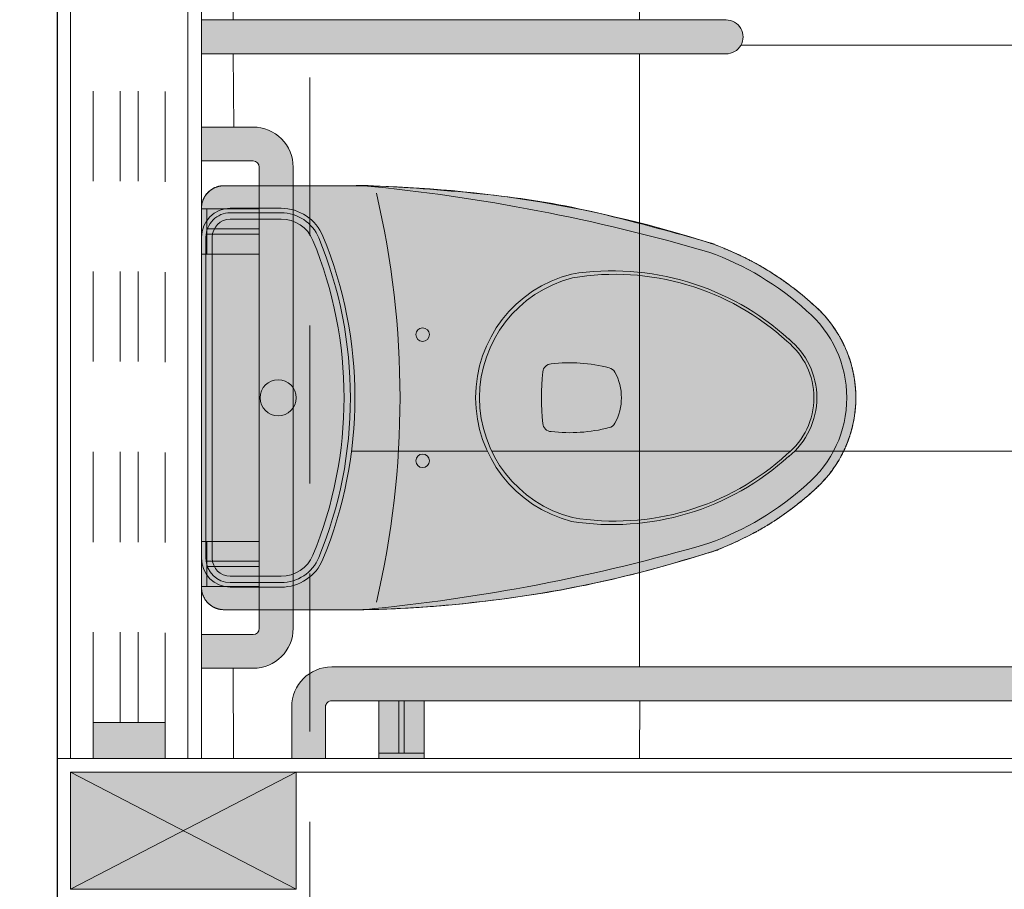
# Model space of a CAD drawing. Header units: millimetres. Extents: x -8931983 to 9630244, y 4 to 18563053.
# Tile 28 of 256: x 349103.718 to 349104.809, y 9281940.749 to 9281941.714. Entities that reach past the tile are written whole.
import ezdxf

# ---------------------------------------------------------------- set-up
doc = ezdxf.new("R2010")
doc.units = ezdxf.units.MM
doc.linetypes.add('01 nivel$0$HIDDEN2', pattern=[0.1875, 0.125, -0.0625])
doc.linetypes.add('DASHED2', pattern=[0.375, 0.25, -0.125])
for name, color, linetype, lineweight in [('.', 7, 'Continuous', 0), ('0_PROYECCIONES 1', 1, 'DASHED2', 0), ('0_VANOS', 30, 'Continuous', 9), ('Ale-Pasamano discapacitado', 220, 'Continuous', 13), ('COLUMNETAS TOP', 253, 'Continuous', 0), ('MURO', 133, 'Continuous', 15), ('TARRAJEO', 32, 'Continuous', 0), ('vereda', 254, 'Continuous', 5)]:
    doc.layers.add(name, color=color, linetype=linetype, lineweight=lineweight)
doc.layers.add('0_TEXTURA PISOS', color=252, linetype='Continuous', lineweight=0, true_color=0x8c8c8c)
doc.layers.add('LMOBILIARIO', color=252, linetype='Continuous', lineweight=5, true_color=0x898989)

# ---------------------------------------------------------------- blocks, each defined once
blk = doc.blocks.new('VEREDAAAAA')
at = {"layer": 'vereda', "elevation": 1.018293e-09}
blk.add_lwpolyline([(-19.03000001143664, -6.97779999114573), (-19.03000001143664, -9.97779999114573), (-19.83000000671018, -9.97779999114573), (-19.83000000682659, -6.97779999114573)], close=True, dxfattribs=at)
blk = doc.blocks.new('3545454')
at = {"layer": '.', "lineweight": 30, "true_color": 0xffffff}
h = blk.add_hatch(color=7, dxfattribs=at)
h.dxf.hatch_style = 1
edge = h.paths.add_edge_path()
edge.add_spline(control_points=[(2729.358670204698, 648.922693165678), (2729.358618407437, 648.9227372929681), (2729.358566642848, 648.9227814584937), (2729.358514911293, 648.9228256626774), (2729.356244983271, 648.9247652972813), (2729.354038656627, 648.926779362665), (2729.345584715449, 648.9350205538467), (2729.339866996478, 648.9417909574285), (2729.329841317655, 648.9563060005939), (2729.3255335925, 648.9640503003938), (2729.318489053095, 648.9802235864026), (2729.315752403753, 648.988652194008), (2729.311952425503, 649.0058789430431), (2729.310889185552, 649.0146766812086), (2729.310475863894, 649.0323127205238), (2729.311125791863, 649.0411506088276), (2729.314114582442, 649.0585364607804), (2729.316453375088, 649.067084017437), (2729.32273251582, 649.0835695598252), (2729.326672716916, 649.0915071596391), (2729.336007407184, 649.1064759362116), (2729.341401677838, 649.1135067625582), (2729.35091673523, 649.1236943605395), (2729.354621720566, 649.1272391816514), (2729.358513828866, 649.1305650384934), (2729.358565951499, 649.1306095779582), (2729.358618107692, 649.1306540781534), (2729.358670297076, 649.1306985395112), (2729.358685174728, 649.1307120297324), (2729.358700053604, 649.1307255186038), (2729.358714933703, 649.1307390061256), (2729.366225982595, 649.1375471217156), (2729.374048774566, 649.1440112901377), (2729.395878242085, 649.1604286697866), (2729.410407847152, 649.1696862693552), (2729.439928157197, 649.1854228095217), (2729.454854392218, 649.1920220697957), (2729.470183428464, 649.1974931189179), (2729.470324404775, 649.1975399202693), (2729.470465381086, 649.1975867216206), (2729.470606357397, 649.197633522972), (2729.59536453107, 649.2377188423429), (2729.724627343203, 649.2592260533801), (2729.855643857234, 649.2616974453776), (2729.907310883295, 649.2616974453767), (2729.958977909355, 649.2616974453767), (2730.010644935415, 649.2616974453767), (2730.025289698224, 649.2616974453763), (2730.035645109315, 649.2513420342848), (2730.035645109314, 649.2366972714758), (2730.035645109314, 649.0966962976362), (2730.035645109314, 648.9566953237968), (2730.035645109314, 648.8166943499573), (2730.035645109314, 648.8020495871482), (2730.025289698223, 648.7916941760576), (2730.010644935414, 648.7916941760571), (2729.958977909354, 648.7916941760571), (2729.907310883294, 648.7916941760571), (2729.855643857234, 648.7916941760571), (2729.724627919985, 648.7941705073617), (2729.595365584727, 648.8156776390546), (2729.470606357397, 648.8557580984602), (2729.470465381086, 648.855804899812), (2729.470324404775, 648.8558517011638), (2729.470183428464, 648.8558985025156), (2729.454854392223, 648.8613695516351), (2729.439928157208, 648.8679688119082), (2729.410407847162, 648.883705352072), (2729.395878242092, 648.8929629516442), (2729.374042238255, 648.909385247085), (2729.366213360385, 648.9158549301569), (2729.358696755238, 648.9226690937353), (2729.358687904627, 648.9226771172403), (2729.358679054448, 648.9226851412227), (2729.358670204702, 648.9226931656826)], knot_values=[0, 0, 0, 0, 0.0014941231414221, 0.0014941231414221, 0.0014941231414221, 0.0670547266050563, 0.0670547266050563, 0.2607319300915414, 0.2607319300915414, 0.4544091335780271, 0.4544091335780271, 0.6480863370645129, 0.6480863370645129, 0.8417635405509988, 0.8417635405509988, 1.035440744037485, 1.035440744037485, 1.229117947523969, 1.229117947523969, 1.422795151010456, 1.422795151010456, 1.616472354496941, 1.616472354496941, 1.728886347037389, 1.728886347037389, 1.728886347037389, 1.730391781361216, 1.730391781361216, 1.730391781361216, 1.730573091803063, 1.730573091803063, 1.730573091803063, 1.822093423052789, 1.822093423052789, 1.977164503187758, 1.977164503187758, 2.124105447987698, 2.124105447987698, 2.124105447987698, 3.124105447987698, 3.124105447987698, 3.124105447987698, 3.416129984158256, 3.416129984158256, 3.416129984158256, 4.416129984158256, 4.416129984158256, 4.416129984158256, 5.986926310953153, 5.986926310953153, 5.986926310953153, 6.986926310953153, 6.986926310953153, 6.986926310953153, 8.557722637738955, 8.557722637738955, 8.557722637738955, 9.557722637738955, 9.557722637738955, 9.557722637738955, 9.84967163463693, 9.84967163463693, 9.84967163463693, 10.84967163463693, 10.84967163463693, 10.84967163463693, 10.9966125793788, 10.9966125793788, 11.15168365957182, 11.15168365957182, 11.2432778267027, 11.2432778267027, 11.2432778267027, 11.24338567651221, 11.24338567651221, 11.24338567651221, 11.24338567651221], weights=[1, 1, 1, 1, 1, 1, 1, 1, 1, 1, 1, 1, 1, 1, 1, 1, 1, 1, 1, 1, 1, 1, 1, 1, 1, 1, 1, 1, 1, 1, 1, 1, 1, 1, 1, 1, 1, 1, 1, 1, 1, 0.9929060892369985, 0.9929060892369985, 1, 1, 1, 1, 0.8047378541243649, 0.8047378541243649, 0.9999999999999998, 1, 1, 1, 0.8047378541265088, 0.8047378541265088, 1, 1, 1, 1, 0.9929097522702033, 0.9929097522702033, 1, 1, 1, 1, 1, 1, 1, 1, 1, 1, 1, 1, 1, 1], degree=3, periodic=0)
at = {"layer": 'LMOBILIARIO'}
for p, q in [((2729.855643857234, 649.2616974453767), (2730.010644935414, 649.2616974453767)), ((2730.035645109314, 648.8166943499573), (2730.035645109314, 649.2366972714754)), ((2729.855643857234, 648.7916941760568), (2730.010644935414, 648.7916941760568))]:
    blk.add_line(p, q, dxfattribs=at)
for points in [[(2729.470606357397, 649.197633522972, -0.0731361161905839), (2729.855643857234, 649.2616974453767, -0.0602939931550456)], [(2729.473544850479, 649.1880749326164, -0.0474634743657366), (2729.855643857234, 649.2616974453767)], [(2729.473544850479, 648.8653166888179, 0.0474634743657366), (2729.855643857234, 648.7916941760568)], [(2729.470606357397, 648.8557580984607, 0.073117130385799), (2729.855643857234, 648.7916941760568, 0.0602939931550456)]]:
    blk.add_lwpolyline(points, format="xyb", dxfattribs=at)
for points in [[(2729.947282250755, 648.8166943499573), (2730.003644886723, 648.8166943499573, 0.414213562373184), (2730.035645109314, 648.8486945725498), (2730.035645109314, 649.2046970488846, 0.4142135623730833), (2730.003644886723, 649.2366972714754), (2729.947282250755, 649.2366972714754, 0.3038626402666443), (2729.901051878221, 649.2057439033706, 0.1979303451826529), (2729.901051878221, 648.8476477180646, 0.3038626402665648)], [(2729.947282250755, 648.8216943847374), (2730.003644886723, 648.8216943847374, 0.4142135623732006), (2730.030645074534, 648.8486945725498), (2730.030645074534, 649.2046970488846, 0.4142135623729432), (2730.003644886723, 649.231697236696), (2729.947282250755, 649.231697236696, 0.3038626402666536), (2729.905674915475, 649.203839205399, 0.1979303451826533), (2729.905674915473, 648.8495524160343, 0.3038626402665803)], [(2729.947282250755, 648.8286944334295), (2730.003644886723, 648.8286944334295, 0.4142135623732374), (2730.023645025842, 648.8486945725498), (2730.023645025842, 649.2046970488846, 0.4142135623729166), (2730.003644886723, 649.2246971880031), (2729.947282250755, 649.2246971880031, 0.303862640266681), (2729.912147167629, 649.2011726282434, 0.1979303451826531), (2729.912147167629, 648.852218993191, 0.3038626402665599)]]:
    blk.add_lwpolyline(points, format="xyb", close=True, dxfattribs=at)
for centre, radius in [((2729.790599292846, 649.0966962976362), 0.0075000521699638), ((2729.950644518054, 649.0266958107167), 0.0200001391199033), ((2729.790599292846, 648.9566953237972), 0.0075000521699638)]:
    blk.add_circle(centre, radius, dxfattribs=at)
for centre, radius, start, end in [((2730.010644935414, 649.2366972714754), 0.0250001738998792, 0, 90), ((2730.809843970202, 649.0266958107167), 0.9942003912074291, 166.812477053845, 193.1875229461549), ((2729.58046539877, 648.8767679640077), 0.2905846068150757, 81.03981763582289, 132.3116882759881), ((2729.577556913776, 648.8817900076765), 0.2817156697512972, 80.38229528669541, 132.5542495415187), ((2729.590346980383, 649.0266958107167), 0.1416009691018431, 284.4675486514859, 75.53245134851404), ((2729.590346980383, 649.0266958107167), 0.1372009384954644, 284.4675486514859, 75.53245134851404), ((2729.437394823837, 649.0266958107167), 0.0835544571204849, 128.8077197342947, 231.1922802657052), ((2729.437394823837, 649.0266958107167), 0.0803544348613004, 128.8077197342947, 231.1922802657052), ((2729.627666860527, 648.8912531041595), 0.1742060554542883, 83.21980348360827, 104.5394938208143), ((2729.647603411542, 649.0542606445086), 0.0100000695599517, 5.984364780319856, 86.3860028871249), ((2729.628680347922, 649.0266958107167), 0.0583366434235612, 150.9043847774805, 209.0956152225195), ((2729.586443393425, 649.0502003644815), 0.0100000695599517, 104.5394938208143, 150.9043847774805), ((2729.38465130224, 649.0266958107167), 0.274393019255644, 354.0156352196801, 5.984364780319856), ((2729.586443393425, 649.0031912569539), 0.0100000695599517, 209.0956152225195, 255.4605061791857), ((2729.647603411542, 648.9991309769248), 0.0100000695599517, 273.6139971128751, 354.0156352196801), ((2729.627666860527, 649.1621385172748), 0.1742060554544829, 255.4605061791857, 276.7801965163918), ((2729.58046539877, 649.1766236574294), 0.2905846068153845, 227.6883117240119, 278.9601823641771), ((2729.577556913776, 649.1716016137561), 0.2817156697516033, 227.4457504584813, 279.6177047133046), ((2730.010644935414, 648.8166943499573), 0.0250001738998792, 270, 0)]:
    blk.add_arc(centre, radius, start, end, dxfattribs=at)
at = {"layer": 'LMOBILIARIO', "extrusion": (0, 0, -1)}
blk.add_ellipse((2729.581882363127, 648.8845299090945), major_axis=(0.227899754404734, 0.227899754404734), ratio=0.999999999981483, start_param=4.760772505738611, end_param=5.154971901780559, dxfattribs=at)
at = {"layer": 'LMOBILIARIO'}
for centre, major_axis, ratio, start_param, end_param in [((2729.447270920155, 649.0266958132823), (0.0895379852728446, -0.0895379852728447), 0.9999999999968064, 3.060588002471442, 4.793393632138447), ((2729.581882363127, 649.1688617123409), (0.2278997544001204, 0.2278997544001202), 0.9999999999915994, 3.189976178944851, 3.584175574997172)]:
    blk.add_ellipse(centre, major_axis=major_axis, ratio=ratio, start_param=start_param, end_param=end_param, dxfattribs=at)
blk.add_rational_spline([(2729.358670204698, 648.922693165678), (2729.358618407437, 648.9227372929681), (2729.358566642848, 648.9227814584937), (2729.358514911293, 648.9228256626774), (2729.356244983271, 648.9247652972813), (2729.354038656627, 648.926779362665), (2729.345584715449, 648.9350205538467), (2729.339866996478, 648.9417909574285), (2729.329841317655, 648.9563060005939), (2729.3255335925, 648.9640503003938), (2729.318489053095, 648.9802235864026), (2729.315752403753, 648.988652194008), (2729.311952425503, 649.0058789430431), (2729.310889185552, 649.0146766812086), (2729.310475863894, 649.0323127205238), (2729.311125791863, 649.0411506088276), (2729.314114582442, 649.0585364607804), (2729.316453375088, 649.067084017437), (2729.32273251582, 649.0835695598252), (2729.326672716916, 649.0915071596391), (2729.336007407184, 649.1064759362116), (2729.341401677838, 649.1135067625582), (2729.35091673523, 649.1236943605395), (2729.354621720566, 649.1272391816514), (2729.358513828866, 649.1305650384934), (2729.358565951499, 649.1306095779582), (2729.358618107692, 649.1306540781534), (2729.358670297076, 649.1306985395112), (2729.358685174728, 649.1307120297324), (2729.358700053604, 649.1307255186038), (2729.358714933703, 649.1307390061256), (2729.366225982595, 649.1375471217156), (2729.374048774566, 649.1440112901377), (2729.395878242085, 649.1604286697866), (2729.410407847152, 649.1696862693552), (2729.439928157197, 649.1854228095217), (2729.454854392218, 649.1920220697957), (2729.470183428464, 649.1974931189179), (2729.470324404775, 649.1975399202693), (2729.470465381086, 649.1975867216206), (2729.470606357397, 649.197633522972), (2729.59536453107, 649.2377188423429), (2729.724627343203, 649.2592260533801), (2729.855643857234, 649.2616974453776), (2729.907310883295, 649.2616974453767), (2729.958977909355, 649.2616974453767), (2730.010644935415, 649.2616974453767), (2730.025289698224, 649.2616974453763), (2730.035645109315, 649.2513420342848), (2730.035645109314, 649.2366972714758), (2730.035645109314, 649.0966962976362), (2730.035645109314, 648.9566953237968), (2730.035645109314, 648.8166943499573), (2730.035645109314, 648.8020495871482), (2730.025289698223, 648.7916941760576), (2730.010644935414, 648.7916941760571), (2729.958977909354, 648.7916941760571), (2729.907310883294, 648.7916941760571), (2729.855643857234, 648.7916941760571), (2729.724627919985, 648.7941705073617), (2729.595365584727, 648.8156776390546), (2729.470606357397, 648.8557580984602), (2729.470465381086, 648.855804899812), (2729.470324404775, 648.8558517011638), (2729.470183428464, 648.8558985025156), (2729.454854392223, 648.8613695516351), (2729.439928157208, 648.8679688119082), (2729.410407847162, 648.883705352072), (2729.395878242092, 648.8929629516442), (2729.374042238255, 648.909385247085), (2729.366213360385, 648.9158549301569), (2729.358696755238, 648.9226690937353), (2729.358687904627, 648.9226771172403), (2729.358679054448, 648.9226851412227), (2729.358670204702, 648.9226931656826)], [1, 1, 1, 1, 1, 1, 1, 1, 1, 1, 1, 1, 1, 1, 1, 1, 1, 1, 1, 1, 1, 1, 1, 1, 1, 1, 1, 1, 1, 1, 1, 1, 1, 1, 1, 1, 1, 1, 1, 1, 1, 0.9929060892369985, 0.9929060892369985, 1, 1, 1, 1, 0.8047378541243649, 0.8047378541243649, 0.9999999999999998, 1, 1, 1, 0.8047378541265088, 0.8047378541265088, 1, 1, 1, 1, 0.9929097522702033, 0.9929097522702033, 1, 1, 1, 1, 1, 1, 1, 1, 1, 1, 1, 1, 1, 1], degree=3, knots=[0, 0, 0, 0, 0.0014941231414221, 0.0014941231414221, 0.0014941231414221, 0.0670547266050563, 0.0670547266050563, 0.2607319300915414, 0.2607319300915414, 0.4544091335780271, 0.4544091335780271, 0.6480863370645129, 0.6480863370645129, 0.8417635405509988, 0.8417635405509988, 1.035440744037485, 1.035440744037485, 1.229117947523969, 1.229117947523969, 1.422795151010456, 1.422795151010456, 1.616472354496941, 1.616472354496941, 1.728886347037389, 1.728886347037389, 1.728886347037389, 1.730391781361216, 1.730391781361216, 1.730391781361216, 1.730573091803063, 1.730573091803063, 1.730573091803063, 1.822093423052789, 1.822093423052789, 1.977164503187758, 1.977164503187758, 2.124105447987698, 2.124105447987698, 2.124105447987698, 3.124105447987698, 3.124105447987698, 3.124105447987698, 3.416129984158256, 3.416129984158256, 3.416129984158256, 4.416129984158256, 4.416129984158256, 4.416129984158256, 5.986926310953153, 5.986926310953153, 5.986926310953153, 6.986926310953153, 6.986926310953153, 6.986926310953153, 8.557722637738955, 8.557722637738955, 8.557722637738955, 9.557722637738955, 9.557722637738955, 9.557722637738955, 9.84967163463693, 9.84967163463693, 9.84967163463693, 10.84967163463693, 10.84967163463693, 10.84967163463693, 10.9966125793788, 10.9966125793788, 11.15168365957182, 11.15168365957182, 11.2432778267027, 11.2432778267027, 11.2432778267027, 11.24338567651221, 11.24338567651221, 11.24338567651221, 11.24338567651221], dxfattribs=at)
for points, knots in [([(2729.358550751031, 649.1305900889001), (2729.366111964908, 649.1374528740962), (2729.373989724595, 649.1439668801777), (2729.395878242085, 649.1604286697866), (2729.410407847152, 649.1696862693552), (2729.439928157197, 649.1854228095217), (2729.454854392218, 649.1920220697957), (2729.470183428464, 649.1974931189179)], [5.546170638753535, 5.546170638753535, 5.546170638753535, 5.546170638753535, 5.638358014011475, 5.638358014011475, 5.793429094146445, 5.793429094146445, 5.940370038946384, 5.940370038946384, 5.940370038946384, 5.940370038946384]), ([(2729.35879583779, 649.1308053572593), (2729.354800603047, 649.1274100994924), (2729.351001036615, 649.1237846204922), (2729.341401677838, 649.1135067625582), (2729.336007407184, 649.1064759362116), (2729.326672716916, 649.0915071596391), (2729.32273251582, 649.0835695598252), (2729.316453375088, 649.067084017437), (2729.314114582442, 649.0585364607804), (2729.311125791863, 649.0411506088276), (2729.310475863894, 649.0323127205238), (2729.310889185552, 649.0146766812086), (2729.311952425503, 649.0058789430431), (2729.315752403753, 648.988652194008), (2729.318489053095, 648.9802235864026), (2729.3255335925, 648.9640503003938), (2729.329841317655, 648.9563060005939), (2729.339866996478, 648.9417909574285), (2729.345584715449, 648.9350205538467), (2729.354126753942, 648.9266934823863), (2729.356426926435, 648.9245994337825), (2729.358795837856, 648.9225862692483)], [0.7043935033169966, 0.7043935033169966, 0.7043935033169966, 0.7043935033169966, 0.8195193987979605, 0.8195193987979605, 1.013196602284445, 1.013196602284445, 1.206873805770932, 1.206873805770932, 1.400551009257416, 1.400551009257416, 1.594228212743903, 1.594228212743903, 1.787905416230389, 1.787905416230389, 1.981582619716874, 1.981582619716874, 2.17525982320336, 2.17525982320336, 2.368937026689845, 2.368937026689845, 2.437199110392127, 2.437199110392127, 2.437199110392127, 2.437199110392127]), ([(2729.358550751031, 648.9228015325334), (2729.366111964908, 648.9159387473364), (2729.373989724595, 648.909424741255), (2729.395878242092, 648.8929629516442), (2729.410407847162, 648.883705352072), (2729.439928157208, 648.8679688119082), (2729.454854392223, 648.8613695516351), (2729.470183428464, 648.8558985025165)], [5.546170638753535, 5.546170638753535, 5.546170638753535, 5.546170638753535, 5.638358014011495, 5.638358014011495, 5.793429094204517, 5.793429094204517, 5.940370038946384, 5.940370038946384, 5.940370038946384, 5.940370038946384])]:
    blk.add_open_spline(points, degree=3, knots=knots, dxfattribs=at)
blk = doc.blocks.new('4t46654')
at = {"layer": 'Ale-Pasamano discapacitado', "true_color": 0xffffff}
h = blk.add_hatch(color=7, dxfattribs=at)
h.dxf.hatch_style = 1
edge = h.paths.add_edge_path()
edge.add_line((2697.610999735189, 618.289473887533), (2697.610999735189, 617.8752155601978))
edge.add_arc((2697.655356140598, 617.8752155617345), 0.0443564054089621, 180.000001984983, 270.0000011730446)
edge.add_line((2697.655356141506, 617.8308591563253), (2697.712624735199, 617.8308591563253))
edge.add_line((2697.712624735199, 617.8308591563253), (2697.712624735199, 617.8683591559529))
edge.add_line((2697.712624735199, 617.8683591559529), (2697.655356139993, 617.8683591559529))
edge.add_arc((2697.655356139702, 617.8752155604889), 0.0068564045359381, 180.0000024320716, 270.00000243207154, ccw=False)
edge.add_line((2697.648499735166, 617.8752155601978), (2697.648499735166, 618.786502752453))
edge.add_arc((2697.655356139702, 618.786502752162), 0.0068564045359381, 89.99999756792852, 179.9999975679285, ccw=False)
edge.add_line((2697.655356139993, 618.793359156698), (2697.712624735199, 618.793359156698))
edge.add_line((2697.712624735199, 618.793359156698), (2697.712624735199, 618.8308591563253))
edge.add_line((2697.712624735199, 618.8308591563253), (2697.655356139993, 618.8308591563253))
edge.add_arc((2697.655356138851, 618.7865027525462), 0.0443564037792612, 89.99999852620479, 179.9999977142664)
edge.add_line((2697.610999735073, 618.7865027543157), (2697.610999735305, 618.289473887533))
h.paths.add_polyline_path([(2697.712624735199, 617.9274841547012), (2697.648499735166, 617.9274841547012), (2697.648499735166, 617.9774841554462), (2697.712624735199, 617.9774841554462)], flags=17)
h.paths.add_polyline_path([(2697.712624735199, 618.6842341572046), (2697.648499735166, 618.6842341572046), (2697.648499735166, 618.734234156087), (2697.712624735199, 618.734234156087)], flags=17)
h = blk.add_hatch(color=7, dxfattribs=at)
h.dxf.hatch_style = 1
h.paths.add_polyline_path([(2696.893874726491, 618.3121120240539, -0.9999235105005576), (2696.931374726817, 618.3121091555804), (2696.931374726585, 617.730859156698), (2696.893874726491, 617.730859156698)])
h = blk.add_hatch(color=7, dxfattribs=at)
h.dxf.hatch_style = 1
h.paths.add_polyline_path([(2697.103376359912, 617.7308561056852), (2697.153376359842, 617.7308561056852), (2697.153376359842, 617.794981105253), (2697.103376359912, 617.794981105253)])
h.paths.add_polyline_path([(2697.471873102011, 617.7308561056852), (2697.521873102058, 617.7308561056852), (2697.521873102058, 617.794981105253), (2697.471873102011, 617.794981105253)])
edge = h.paths.add_edge_path()
edge.add_line((2697.612623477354, 617.7881277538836), (2697.612623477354, 617.7308591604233))
edge.add_line((2697.612623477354, 617.7308591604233), (2697.575123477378, 617.7308591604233))
edge.add_line((2697.575123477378, 617.7308591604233), (2697.575123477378, 617.7881277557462))
edge.add_arc((2697.568267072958, 617.7881277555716), 0.0068564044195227, 1.4592429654e-06, 90.00000145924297)
edge.add_line((2697.568267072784, 617.7949841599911), (2697.312722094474, 617.7949841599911))
edge.add_line((2697.312722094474, 617.7949841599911), (2697.056979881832, 617.7949841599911))
edge.add_arc((2697.056979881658, 617.7881277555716), 0.0068564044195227, 89.99999854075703, 179.999998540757)
edge.add_line((2697.050123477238, 617.7881277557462), (2697.050123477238, 617.7308591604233))
edge.add_line((2697.050123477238, 617.7308591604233), (2697.012623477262, 617.7308591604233))
edge.add_line((2697.012623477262, 617.7308591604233), (2697.012623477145, 617.7881277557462))
edge.add_arc((2697.056979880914, 617.7881277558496), 0.0443564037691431, 90.00000001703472, 180.0000001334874, ccw=False)
edge.add_line((2697.056979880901, 617.8324841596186), (2697.568267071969, 617.8324841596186))
edge.add_arc((2697.568267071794, 617.7881277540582), 0.0443564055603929, -2.2556292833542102e-07, 89.99999977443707, ccw=False)
at = {"layer": 'LMOBILIARIO', "elevation": -0.1573423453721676}
for points in [[(2697.610999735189, 618.289473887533), (2697.610999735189, 617.8752155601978, 0.414213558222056), (2697.655356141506, 617.8308591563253), (2697.712624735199, 617.8308591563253), (2697.712624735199, 617.8683591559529), (2697.655356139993, 617.8683591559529, -0.4142135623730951), (2697.648499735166, 617.8752155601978), (2697.648499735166, 618.786502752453, -0.4142135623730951), (2697.655356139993, 618.793359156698), (2697.712624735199, 618.793359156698), (2697.712624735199, 618.8308591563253), (2697.655356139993, 618.8308591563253, 0.414213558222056), (2697.610999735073, 618.7865027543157), (2697.610999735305, 618.289473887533)], [(2696.893874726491, 618.3121119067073), (2696.893874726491, 617.730859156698), (2696.931374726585, 617.730859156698), (2696.931374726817, 618.3121091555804, 1.000076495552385), (2696.893874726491, 618.3121062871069)]]:
    blk.add_lwpolyline(points, format="xyb", dxfattribs=at)
for points in [[(2697.712624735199, 618.6842341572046), (2697.648499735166, 618.6842341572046), (2697.648499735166, 618.734234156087), (2697.712624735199, 618.734234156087)], [(2697.706624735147, 618.6842341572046), (2697.712624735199, 618.6842341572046), (2697.712624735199, 618.734234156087), (2697.706624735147, 618.734234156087)], [(2697.706624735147, 618.7122341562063), (2697.706624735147, 618.7062341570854), (2697.648499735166, 618.7062341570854), (2697.648499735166, 618.7122341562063)], [(2697.712624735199, 617.9274841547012), (2697.648499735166, 617.9274841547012), (2697.648499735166, 617.9774841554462), (2697.712624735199, 617.9774841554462)], [(2697.706624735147, 617.9274841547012), (2697.712624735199, 617.9274841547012), (2697.712624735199, 617.9774841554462), (2697.706624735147, 617.9774841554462)], [(2697.706624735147, 617.9554841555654), (2697.706624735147, 617.949484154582), (2697.648499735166, 617.949484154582), (2697.648499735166, 617.9554841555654)], [(2697.103376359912, 617.7308561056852), (2697.153376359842, 617.7308561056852), (2697.153376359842, 617.794981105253), (2697.103376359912, 617.794981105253)], [(2697.131376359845, 617.736856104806), (2697.125376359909, 617.736856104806), (2697.125376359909, 617.794981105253), (2697.131376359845, 617.794981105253)], [(2697.471873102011, 617.7308561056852), (2697.521873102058, 617.7308561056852), (2697.521873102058, 617.794981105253), (2697.471873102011, 617.794981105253)], [(2697.493873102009, 617.736856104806), (2697.49987310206, 617.736856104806), (2697.49987310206, 617.794981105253), (2697.493873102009, 617.794981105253)], [(2697.103376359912, 617.7308561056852), (2697.153376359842, 617.7308561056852), (2697.153376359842, 617.736856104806), (2697.103376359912, 617.736856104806)], [(2697.521873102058, 617.7308561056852), (2697.471873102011, 617.7308561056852), (2697.471873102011, 617.736856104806), (2697.521873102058, 617.736856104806)]]:
    blk.add_lwpolyline(points, close=True, dxfattribs=at)
at = {"layer": 'LMOBILIARIO', "flags": 128}
blk.add_lwpolyline([(2697.612623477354, 617.7881277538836), (2697.612623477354, 617.7308591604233), (2697.575123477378, 617.7308591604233), (2697.575123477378, 617.7881277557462, 0.4142135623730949), (2697.568267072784, 617.7949841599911), (2697.312722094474, 617.7949841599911), (2697.056979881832, 617.7949841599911, 0.4142135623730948), (2697.050123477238, 617.7881277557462), (2697.050123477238, 617.7308591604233), (2697.012623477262, 617.7308591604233), (2697.012623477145, 617.7881277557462, -0.4142135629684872), (2697.056979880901, 617.8324841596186), (2697.568267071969, 617.8324841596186, -0.4142135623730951)], format="xyb", close=True, dxfattribs=at)
blk = doc.blocks.new('*U1751')
at = {"linetype": 'Continuous', "true_color": 0xbebebe}
blk.add_hatch(color=9, dxfattribs=at).paths.add_polyline_path([(3032.131410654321, 1351.188780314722), (3032.131410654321, 1351.268780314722), (3032.171410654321, 1351.268780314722), (3032.171410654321, 1351.188780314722)])
at = {"layer": '0_VANOS', "linetype": 'Continuous'}
for p, q in [((3032.131410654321, 1351.268780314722), (3032.171410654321, 1351.268780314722)), ((3032.131410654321, 1351.268780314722), (3032.131410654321, 1351.188780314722)), ((3032.171410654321, 1351.268780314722), (3032.171410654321, 1351.188780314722)), ((3032.171410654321, 1351.188780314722), (3032.131410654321, 1351.188780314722))]:
    blk.add_line(p, q, dxfattribs=at)
at = {"layer": '0_VANOS', "linetype": '01 nivel$0$HIDDEN2', "ltscale": 0.5}
for p, q in [((3032.170780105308, 1351.268780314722), (3033.850780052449, 1351.268780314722)), ((3032.171410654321, 1351.238780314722), (3033.851410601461, 1351.238780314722)), ((3032.171410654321, 1351.218780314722), (3033.851410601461, 1351.218780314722)), ((3032.171410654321, 1351.188780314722), (3033.851410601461, 1351.188780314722))]:
    blk.add_line(p, q, dxfattribs=at)
blk = doc.blocks.new('ADMIII PLATA GG')
at = {"layer": '0_TEXTURA PISOS'}
h = blk.add_hatch(dxfattribs=at)
h.set_pattern_fill('_USER', color=256, scale=0.45, angle=180, style=0, double=1, pattern_type=0)
h.set_pattern_definition([(180, (-15.04496722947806, -5.815000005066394), (-1e-16, -0.45), []), (270, (-15.04496722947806, -5.815000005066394), (0.45, -1e-16), [])])
h.paths.add_polyline_path([(-16.7750000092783, -5.815000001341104), (-17.53500001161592, -5.814999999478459), (-17.53500001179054, -7.045544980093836), (-16.7750000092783, -7.045544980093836), (-16.7750000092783, -6.695408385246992), (-16.81409701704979, -6.695408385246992, -1), (-17.01409701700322, -6.695408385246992, -1), (-16.81409701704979, -6.695408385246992), (-16.7750000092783, -6.695408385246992)], flags=17)
h.paths.add_polyline_path([(-17.53500001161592, -5.814999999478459), (-17.6550003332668, -5.814999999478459), (-17.6550002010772, -6.31710846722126), (-17.64250001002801, -6.31710846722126), (-17.64250001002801, -6.34835846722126), (-17.54750001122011, -6.34835846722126), (-17.54750001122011, -6.342107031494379), (-17.53500001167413, -6.342107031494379)])
h.paths.add_polyline_path([(-17.53500001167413, -6.392107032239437), (-17.54750001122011, -6.392107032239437), (-17.54750001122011, -6.385857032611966), (-17.64250001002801, -6.385857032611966), (-17.64250001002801, -6.417108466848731), (-17.65500000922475, -6.417108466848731), (-17.65500000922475, -7.045544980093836), (-17.53500001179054, -7.045544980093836)])
h.paths.add_polyline_path([(-15.20496722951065, -6.815000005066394), (-15.14496722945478, -6.815000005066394), (-15.14496722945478, -6.775000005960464), (-15.0849672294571, -6.775000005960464), (-15.0849672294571, -6.790000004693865), (-15.04496722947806, -6.790000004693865), (-15.04496722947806, -5.840000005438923), (-15.0849672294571, -5.840000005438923), (-15.0849672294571, -5.855000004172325), (-15.14496722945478, -5.855000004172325), (-15.14496722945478, -5.814999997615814), (-16.7750000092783, -5.814999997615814), (-16.7750000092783, -7.045544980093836), (-17.07375001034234, -7.046249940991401, -1), (-17.07375001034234, -7.083749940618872), (-17.53500001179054, -7.083749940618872), (-17.53500001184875, -7.266279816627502, -0.1243636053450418), (-17.52040635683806, -7.285951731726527, -0.1979303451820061), (-17.52040635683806, -7.644047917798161, -0.124363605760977), (-17.53500001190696, -7.663719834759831), (-17.53500001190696, -7.770660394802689, -0.1463555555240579), (-17.51064360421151, -7.763374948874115), (-17.09638527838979, -7.763374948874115), (-16.59935641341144, -7.763374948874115, -0.4142135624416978), (-16.55500000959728, -7.807731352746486), (-16.55500000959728, -7.864999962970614), (-15.75050757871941, -7.86499997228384), (-15.75050757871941, -7.579009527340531, -0.4142135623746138), (-15.71070409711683, -7.539206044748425), (-15.36031106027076, -7.539206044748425, -0.4142135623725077), (-15.32050757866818, -7.579009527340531), (-15.32050757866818, -7.864999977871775), (-15.20496722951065, -7.86499997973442)])
h.paths.add_polyline_path([(-16.20465524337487, -7.596999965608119, -0.1137849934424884), (-16.16861247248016, -7.597101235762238, -0.1273108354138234), (-16.14214879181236, -7.615458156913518, -0.0743932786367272), (-16.11465524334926, -7.660999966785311, 0.0257676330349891), (-16.09765524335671, -7.699999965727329, 0.1440090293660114), (-16.08565524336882, -7.716999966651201, 0.1223636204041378), (-16.06565524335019, -7.726999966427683, -0.0732077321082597), (-16.05885043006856, -7.729610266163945, -0.3756576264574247), (-16.05753427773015, -7.733334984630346, -0.1772529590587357), (-16.0876552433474, -7.766999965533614, -0.0100999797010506), (-16.18665524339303, -7.768999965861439, -0.0100999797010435), (-16.28565524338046, -7.766999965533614, -0.1772529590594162), (-16.3157762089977, -7.733334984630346, -0.3756576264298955), (-16.3144600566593, -7.729610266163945, -0.0732077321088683), (-16.30765524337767, -7.726999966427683, 0.1223636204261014), (-16.28765524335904, -7.716999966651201, 0.1440090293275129), (-16.27565524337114, -7.699999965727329, 0.0257676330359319), (-16.2586552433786, -7.660999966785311, -0.0743932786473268), (-16.2311616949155, -7.615458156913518, -0.1251224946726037)], flags=16)
h.paths.add_polyline_path([(-16.14865524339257, -7.758999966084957), (-16.161155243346, -7.758999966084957, -1), (-16.17015524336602, -7.758999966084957), (-16.18215524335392, -7.758999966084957, -0.4142135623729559), (-16.18665524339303, -7.763499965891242, -0.4142135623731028), (-16.19115524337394, -7.758999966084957), (-16.20315524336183, -7.758999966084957, -1), (-16.21215524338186, -7.758999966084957), (-16.2246552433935, -7.758999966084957, -1)], flags=0)
h.paths.add_polyline_path([(-16.16862402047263, -7.74096874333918, -0.1989123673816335), (-16.16730600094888, -7.744150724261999, -1), (-16.1763060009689, -7.744150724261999, -0.1711548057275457), (-16.17531059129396, -7.741327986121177, 0.0892363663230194), (-16.18218114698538, -7.738482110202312, -0.8980265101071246), (-16.19112933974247, -7.738482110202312, 0.0892363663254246), (-16.19799989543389, -7.741327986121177, -0.1711548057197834), (-16.19700448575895, -7.744150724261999, -1), (-16.20600448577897, -7.744150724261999, -0.2510139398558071), (-16.20574712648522, -7.739908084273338, -0.3984731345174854)], flags=0)
h.paths.add_polyline_path([(-16.20711817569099, -7.780283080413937), (-16.19981695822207, -7.780283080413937), (-16.19459332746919, -7.780283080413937), (-16.17890696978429, -7.780283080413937), (-16.17367125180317, -7.780283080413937), (-16.16621966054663, -7.780283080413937), (-16.16825412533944, -7.796782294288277, -0.4968626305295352), (-16.17319416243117, -7.839534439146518), (-16.17265524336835, -7.815283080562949), (-16.2006552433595, -7.815283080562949), (-16.20010934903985, -7.839848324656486, -0.5118357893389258), (-16.20511339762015, -7.796332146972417)], flags=16)
h.paths.add_polyline_path([(-17.00431124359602, -7.530050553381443, -0.2273991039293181), (-17.2450778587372, -7.602110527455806, -0.7747357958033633), (-17.2450778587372, -7.327889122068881, -0.2273991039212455), (-17.00431124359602, -7.399949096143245, -0.4783405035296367)], flags=16)
h.paths.add_polyline_path([(-17.0063904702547, -7.527616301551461, -0.231658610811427), (-17.24397859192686, -7.597850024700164, -0.7747357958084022), (-17.24397859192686, -7.332149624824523, -0.2316586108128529), (-17.0063904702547, -7.402383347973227, -0.4790368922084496)], flags=0)
h.paths.add_polyline_path([(-17.19705971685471, -7.493367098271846, -0.2051108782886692), (-17.20328738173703, -7.498184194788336, -0.0932939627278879), (-17.26758823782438, -7.502544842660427, -0.3659561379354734), (-17.27690346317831, -7.493607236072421, -0.0522709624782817), (-17.27690346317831, -7.436392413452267, -0.3659561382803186), (-17.26758823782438, -7.427454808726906, -0.0932939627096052), (-17.20328738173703, -7.431815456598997, -0.2051108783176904), (-17.19705971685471, -7.436632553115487, -0.2595079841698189)], flags=0)
h.paths.add_polyline_path([(-17.41745382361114, -7.394999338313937, -1), (-17.40245371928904, -7.394999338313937, -1)], flags=16)
h.paths.add_polyline_path([(-17.41745382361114, -7.535000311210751, -1), (-17.40245371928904, -7.535000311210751, -1)], flags=16)
h.paths.add_polyline_path([(-17.53500001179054, -7.083749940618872), (-17.65500000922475, -7.083749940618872), (-17.65500000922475, -7.164998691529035), (-17.59773141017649, -7.164998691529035, -0.4142135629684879), (-17.55337500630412, -7.209355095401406), (-17.55337500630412, -7.229998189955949), (-17.53500001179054, -7.229998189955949)])
h.paths.add_polyline_path([(-17.53500001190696, -7.770660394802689), (-17.53500001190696, -7.700001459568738), (-17.55337500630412, -7.700001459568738), (-17.55337500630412, -7.72064228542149, -0.4142135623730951), (-17.59773141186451, -7.764998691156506), (-17.65500000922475, -7.764998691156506), (-17.65500000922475, -7.864999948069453), (-17.55500000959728, -7.864999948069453), (-17.55500000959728, -7.807731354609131, -0.2525479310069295)])
h.paths.add_polyline_path([(-16.70162500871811, -7.800874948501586), (-17.40837501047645, -7.800874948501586), (-17.40837501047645, -7.864999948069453), (-16.70162500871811, -7.864999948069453), (-16.70162500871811, -7.858999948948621)], flags=17)
h.paths.add_polyline_path([(-17.21157606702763, -6.4819469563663), (-15.24854741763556, -6.4819469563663), (-15.24854741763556, -6.069805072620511), (-17.21157606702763, -6.069805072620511)], flags=25)
h.paths.add_polyline_path([(-16.7069688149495, -6.922158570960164), (-15.71496335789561, -6.922158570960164), (-15.71496335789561, -6.674873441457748), (-16.7069688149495, -6.674873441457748)], flags=24)
h.paths.add_polyline_path([(-16.6811468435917, -6.737537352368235), (-15.76379350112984, -6.737537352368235), (-15.76379350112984, -6.490252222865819), (-16.6811468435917, -6.490252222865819)], flags=24)
at = {"layer": 'COLUMNETAS TOP', "true_color": 0xc0c0c0}
blk.add_hatch(color=9, dxfattribs=at).paths.add_polyline_path([(-17.80000000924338, -7.879999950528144), (-17.55000000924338, -7.879999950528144), (-17.55000000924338, -8.009999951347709), (-17.80000000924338, -8.009999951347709)])
blk.add_line((-17.81500033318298, -6.105000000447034), (-17.81500000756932, -10.54499999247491))
at = {"layer": '0_PROYECCIONES 1', "ltscale": 0.7}
blk.add_lwpolyline([(-17.53500001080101, -0.7149999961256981), (-17.81500000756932, -0.7149999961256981), (-17.81500001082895, -21.58500000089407), (-17.53500001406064, -21.58500000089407)], close=True, dxfattribs=at)
at = {"layer": 'COLUMNETAS TOP'}
for p, q in [((-17.55000000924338, -7.879999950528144), (-17.80000000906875, -8.009999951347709)), ((-17.80000000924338, -7.879999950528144), (-17.55000000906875, -8.009999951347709))]:
    blk.add_line(p, q, dxfattribs=at)
blk.add_lwpolyline([(-17.80000000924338, -7.879999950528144), (-17.55000000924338, -7.879999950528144), (-17.55000000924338, -8.009999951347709), (-17.80000000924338, -8.009999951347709)], close=True, dxfattribs=at)
at = {"layer": 'MURO'}
for p, q in [((-17.80000000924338, -6.105000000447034), (-17.80000000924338, -7.864999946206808)), ((-17.67000000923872, -6.105000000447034), (-17.67000000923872, -7.864999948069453)), ((-17.55000000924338, -7.879999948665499), (-15.3099672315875, -7.879999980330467))]:
    blk.add_line(p, q, dxfattribs=at)
at = {"layer": 'TARRAJEO'}
for p, q in [((-17.65500000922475, -6.105000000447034), (-17.65500000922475, -7.864999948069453)), ((-17.81500000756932, -7.864999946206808), (-15.20496722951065, -7.86499997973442))]:
    blk.add_line(p, q, dxfattribs=at)
at = {"xscale": -1, "rotation": 270}
blk.add_blockref('*U1751', (-1368.963780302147, -3039.996410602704), dxfattribs=at)
at = {"color": 1, "lineweight": 30}
for name, p, rotation in [('4t46654', (-635.3858591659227, 2689.847624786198, 0.1573423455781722), 270), ('3545454', (2712.380645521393, 641.561695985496, 0.1573423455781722), 180)]:
    blk.add_blockref(name, p, dxfattribs=dict(at, rotation=rotation))

msp = doc.modelspace()

# ---------------------------------------------------------------- block references
at = {"lineweight": 5}
msp.add_blockref('VEREDAAAAA', (349122.7898144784, 9281949.974441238), dxfattribs=at)

# ---------------------------------------------------------------- next in the draw order: block references
msp.add_blockref('ADMIII PLATA GG', (349121.5748144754, 9281948.759441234), dxfattribs=at)

doc.saveas('drawing.dxf')
